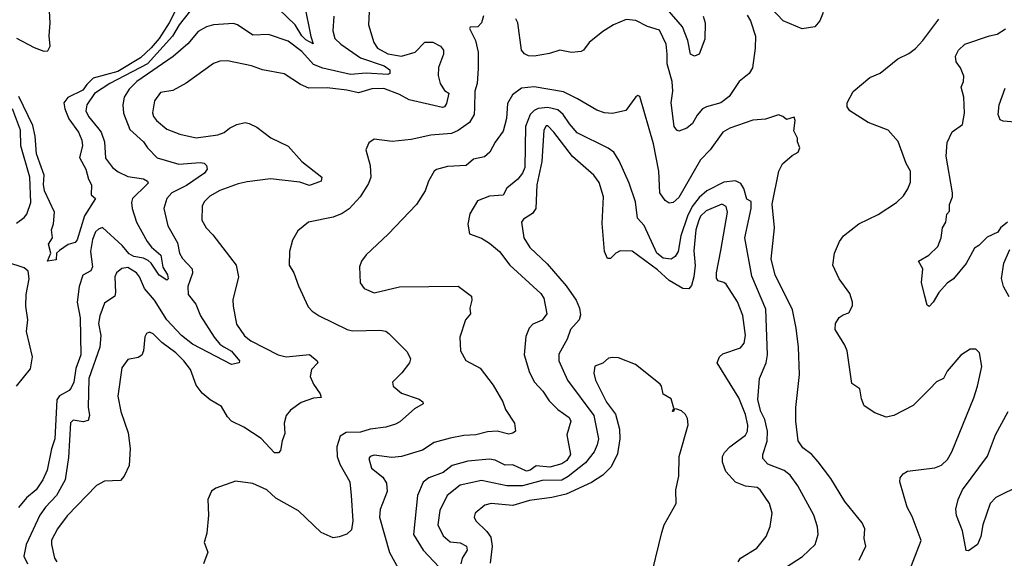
# Model space of a CAD drawing. Extents: x 1933546 to 2138868, y 524910 to 667279.
# Tile 182 of 256: x 1993551 to 1998590, y 618964 to 621721. Entities that reach past the tile are written whole.
import ezdxf

# ---------------------------------------------------------------- set-up
doc = ezdxf.new("R2010")
doc.units = 0

msp = doc.modelspace()

# ---------------------------------------------------------------- linework, layer by layer
at = {"layer": '0CON10XD'}
for points in [[(1993535, 621626.9), (1993625, 621578.1), (1993675, 621559.6), (1993695, 621561.2), (1993708.2, 621585), (1993702.1, 621637.9), (1993707.5, 621705), (1993701.9, 621795)], [(1995341.4, 621795), (1995336.7, 621695), (1995363.8, 621605), (1995382.7, 621575), (1995435, 621545.6), (1995505, 621533.5), (1995575.9, 621554.1), (1995625, 621605.5), (1995665, 621605.4), (1995705.7, 621585), (1995721.1, 621565), (1995720.5, 621545), (1995695, 621476), (1995692.7, 621435), (1995702.5, 621395), (1995725, 621358), (1995746.9, 621345), (1995735, 621291.2), (1995725, 621274.4), (1995715, 621271.5), (1995545, 621310.5), (1995495, 621338.9), (1995415, 621368.1), (1995352.7, 621367.3), (1995285, 621346.2), (1995225, 621360), (1995125, 621371.8), (1995030.9, 621370.9), (1994988.6, 621388.6), (1994905, 621444.4), (1994794.4, 621464.4), (1994737.5, 621485), (1994615, 621510.9), (1994575, 621508.8), (1994543.5, 621496.5), (1994404.1, 621395.9), (1994335, 621358.5), (1994271.7, 621348.3), (1994240.6, 621305), (1994230.6, 621245), (1994236.7, 621225), (1994251.1, 621205), (1994305, 621160.9), (1994371.2, 621135), (1994455, 621116.4), (1994565, 621131.1), (1994597, 621143), (1994625, 621166.2), (1994662.5, 621185), (1994705, 621194), (1994725, 621189.2), (1994765, 621170), (1994835.8, 621115.8), (1994925, 621074), (1994995, 620994.4), (1995098, 620915), (1995095, 620894.3), (1995035, 620872.8), (1994985, 620889.1), (1994835, 620906.5), (1994715, 620890.9), (1994669.1, 620880.9), (1994575, 620846.2), (1994525, 620818.1), (1994495, 620788.1), (1994485, 620766.2), (1994484.1, 620695), (1994505, 620655.6), (1994539.9, 620619.9), (1994660, 620465), (1994671.1, 620405), (1994642.8, 620287.2), (1994643.5, 620255), (1994661.7, 620161.7), (1994701.9, 620101.9), (1994735, 620076.9), (1994875, 620004.6), (1994915, 619995.5), (1995035, 620006.9), (1995073.8, 619975), (1995076.7, 619965), (1995045, 619930), (1995038.6, 619895), (1995055, 619856), (1995089.4, 619805), (1995093.6, 619786.4), (1995055, 619784.3), (1994991.7, 619761.7), (1994937.6, 619722.4), (1994915.7, 619695), (1994905.7, 619655), (1994907.5, 619602.5), (1994894, 619565), (1994886.7, 619515), (1994875.8, 619504.2), (1994855, 619502.9), (1994786.7, 619576.7), (1994699.2, 619635), (1994635.7, 619665), (1994615, 619687.5), (1994585, 619740.8), (1994526.2, 619775), (1994485, 619808.6), (1994455, 619850), (1994425, 619930), (1994391.5, 619975), (1994350, 620015), (1994278.6, 620068.6), (1994235, 620112.5), (1994215, 620122), (1994200, 620115), (1994191.7, 620098.3), (1994184.3, 620025.7), (1994175.8, 620004.2), (1994158.3, 619991.7), (1994105, 619982), (1994075, 619938.8), (1994054.5, 619794.5), (1994068.9, 619715), (1994106.6, 619606.6), (1994116.9, 619525), (1994111.7, 619438.3), (1994085.6, 619384.4), (1994067.3, 619362.7), (1993985, 619358), (1993944, 619336), (1993795, 619180.6), (1993744.5, 619115), (1993715, 619056.7), (1993714.5, 619034.5), (1993729.2, 618965), (1993741.4, 618945)], [(1995009.6, 621795), (1995041.2, 621635), (1995053, 621597), (1995015, 621617.9), (1994995, 621638.4), (1994960.6, 621695), (1994835, 621815.2)], [(1997049.6, 621739.6), (1997060, 621705), (1997058, 621622), (1997028, 621545), (1997005, 621534.2), (1996985, 621543.8), (1996970.4, 621615), (1996942.9, 621685), (1996865.2, 621775.2)], [(1997662.7, 621757.3), (1997646, 621715), (1997620, 621685), (1997555, 621673.5), (1997458.8, 621715), (1997398.3, 621778.3)], [(1994346.9, 621765), (1994315.7, 621704.3), (1994265.3, 621624.7), (1994225, 621576.6), (1994169.8, 621525), (1994053.4, 621455), (1993928.1, 621421.9), (1993895, 621390), (1993875, 621360.8), (1993797.4, 621322.6), (1993776.6, 621295), (1993782, 621265), (1993803.2, 621213.2), (1993852.1, 621145), (1993870, 621105), (1993873.1, 621075), (1993856.7, 621015), (1993889.1, 620955), (1993903.3, 620905), (1993919.2, 620875), (1993917.5, 620825), (1993940, 620805), (1993883.4, 620716.6), (1993845, 620594), (1993835, 620581.2), (1993799.3, 620570.7), (1993755, 620540), (1993740, 620525), (1993738.3, 620491.7), (1993694, 620484), (1993711.2, 620525), (1993698.6, 620571.4), (1993718.8, 620605), (1993713.8, 620645), (1993724, 620676), (1993729.4, 620735), (1993678.5, 620845), (1993673.1, 620876.9), (1993676.7, 620925), (1993654.1, 620985.9), (1993637.5, 621035), (1993631.4, 621125), (1993618.8, 621178.8), (1993547.7, 621327.7)], [(1995159.8, 621739.8), (1995154.7, 621664.7), (1995164.3, 621624.3), (1995195.5, 621595), (1995296.1, 621526.1), (1995416.4, 621485), (1995445.8, 621465), (1995445.2, 621445), (1995435, 621440.3), (1995325, 621448.1), (1995245, 621441), (1995102.7, 621472.7), (1995055, 621491.7), (1994995, 621557.4), (1994925, 621610.8), (1994825, 621644.5), (1994745, 621641.5), (1994665.8, 621695), (1994645, 621701.5), (1994542.5, 621695), (1994507.5, 621685), (1994465, 621660), (1994412.2, 621597.8), (1994337.2, 621532.8), (1994150.6, 621405), (1994112.2, 621365), (1994086.2, 621325), (1994078.8, 621285), (1994082.5, 621242.5), (1994115, 621158.1), (1994184.4, 621095), (1994204.7, 621064.7), (1994255, 621013.5), (1994365, 620981.8), (1994475, 620990.8), (1994496.2, 620986.2), (1994507.8, 620975), (1994511.2, 620955), (1994496.5, 620935), (1994405, 620872.5), (1994330, 620835), (1994304.4, 620805), (1994288.9, 620755), (1994310, 620665), (1994358.5, 620578.5), (1994369.2, 620525), (1994385, 620497.8), (1994434.4, 620445), (1994436.6, 620423.4), (1994411.5, 620355), (1994413.8, 620313.8), (1994452.9, 620265), (1994477.3, 620205), (1994546.4, 620095), (1994575, 620059.3), (1994596, 620046), (1994635, 620024.6), (1994676.7, 619975), (1994675, 619964.2), (1994635, 619955.6), (1994435, 620060.6), (1994378.8, 620105), (1994304, 620184), (1994240.7, 620285), (1994189.7, 620345), (1994163.9, 620405), (1994148.8, 620425), (1994105, 620451.8), (1994075, 620447.8), (1994047.5, 620425), (1994037.8, 620405), (1994042.1, 620325), (1994038.1, 620305), (1993985, 620269.2), (1993960.8, 620205), (1993955.4, 620165), (1993966.8, 620105), (1993960.9, 620045), (1993904.8, 619885), (1993902.5, 619737.5), (1993908, 619695), (1993901.1, 619668.9), (1993877.1, 619662.9), (1993825, 619671.4), (1993812.1, 619657.9), (1993800.8, 619479.2), (1993784.7, 619365), (1993739.7, 619285), (1993683.4, 619225), (1993655.3, 619185), (1993584.8, 619035), (1993572.6, 618975), (1993590.6, 618935)], [(1994425, 621768.5), (1994367.8, 621695), (1994333.6, 621636.4), (1994205, 621495.4), (1994012.4, 621395), (1993935, 621342.9), (1993894.3, 621285), (1993890, 621255), (1993903.1, 621225), (1993949.9, 621169.9)], [(1995925, 621740), (1995914, 621705), (1995896.7, 621685), (1995857.5, 621682.5), (1995853.3, 621676.7), (1995883.3, 621615), (1995897.1, 621555), (1995898, 621472), (1995892.1, 621395), (1995880.8, 621355), (1995879.2, 621269.2), (1995877.1, 621235), (1995853.3, 621195), (1995795, 621153.1), (1995760.9, 621139.1), (1995655, 621130), (1995555, 621107.8), (1995457, 621097), (1995365, 621110), (1995338.7, 621091.3), (1995322.2, 621055), (1995345.6, 620975), (1995348.5, 620915), (1995337.1, 620882.9), (1995293.5, 620815), (1995236.9, 620753.1), (1995201.7, 620728.3), (1995155, 620709.5), (1995030, 620685), (1994975, 620640), (1994947, 620593), (1994932.9, 620535), (1994930.6, 620465), (1994954.2, 620425), (1994978.3, 620358.3), (1995028.3, 620251.7), (1995048.7, 620228.7), (1995083.8, 620205), (1995226.7, 620135), (1995255, 620128.9), (1995395, 620131.9), (1995425, 620125.7), (1995440, 620115), (1995535, 620020), (1995551.2, 619985), (1995546.2, 619965), (1995506.9, 619913.1), (1995460, 619865), (1995463.3, 619845), (1995505, 619808.8), (1995595, 619778.1), (1995613.8, 619765), (1995616.7, 619755), (1995571.7, 619728.3), (1995497.3, 619662.7), (1995475, 619650), (1995425, 619634.6), (1995345, 619625.3), (1995295, 619610.2), (1995221.5, 619608.5), (1995190.8, 619589.2), (1995174.4, 619535), (1995175.5, 619485), (1995190.4, 619445), (1995241.2, 619355), (1995247.5, 619285), (1995256.5, 619155), (1995250.3, 619109.7), (1995225, 619086.7), (1995187.1, 619072.9), (1995155, 619068.9), (1995095, 619095.6), (1994977.4, 619207.4), (1994862.3, 619272.3), (1994815.8, 619315), (1994745, 619345.8), (1994655, 619358.8), (1994555, 619323.3), (1994532.3, 619307.7), (1994513.8, 619265), (1994517.5, 619185), (1994508.3, 619091.7), (1994496.2, 619045), (1994514.2, 618995), (1994492.2, 618935)], [(1997274.5, 621744.5), (1997290.8, 621715), (1997317, 621637), (1997315.8, 621575), (1997301.5, 621475), (1997284.4, 621445), (1997233.3, 621405), (1997182.7, 621327.3), (1997139.2, 621295), (1997065.4, 621274.6), (1997046.1, 621263.9), (1997017.8, 621232.2), (1996995, 621190), (1996965.8, 621165), (1996925, 621150.8), (1996913.8, 621155), (1996901.4, 621175), (1996886.1, 621295), (1996893.8, 621355), (1996889.8, 621405), (1996865.6, 621495), (1996865.2, 621544.8), (1996859.6, 621595), (1996825, 621667.5), (1996765, 621685.9), (1996705, 621716.5), (1996655, 621721.5), (1996590, 621695), (1996535, 621660), (1996466.2, 621605), (1996436.7, 621565), (1996425, 621558.8), (1996375, 621552.5), (1996315, 621564.2), (1996262.7, 621547.3), (1996185, 621533.8), (1996155, 621536.7), (1996135, 621546.7), (1996118.8, 621565), (1996100, 621705), (1996090, 621725)], [(1998103.6, 618896.4), (1998164.2, 619055), (1998118.5, 619178.5), (1998092.2, 619225), (1998055.4, 619355), (1998056.5, 619375), (1998073.3, 619396.7), (1998095, 619410), (1998235, 619426.5), (1998269.2, 619440.8), (1998299.8, 619470.2), (1998322, 619508), (1998433.5, 619785), (1998453.3, 619845), (1998474.4, 619945), (1998463.8, 620015), (1998445, 620033.8), (1998415, 620033.8), (1998366.8, 620003.2), (1998297.6, 619922.4), (1998279.2, 619885), (1998242.7, 619867.3), (1998209.3, 619830.7), (1998124.3, 619745.7), (1998025.6, 619694.4), (1997985, 619686.2), (1997927.7, 619707.7), (1997873.8, 619745), (1997859.3, 619779.3), (1997850.6, 619830.6), (1997809.3, 619859.3), (1997785.8, 620025), (1997774, 620055), (1997723.8, 620135), (1997726.2, 620165), (1997744.4, 620195.6), (1997765, 620210), (1997795, 620220), (1997814.1, 620255.9), (1997814, 620275), (1997799.4, 620319.4), (1997745, 620393.8), (1997713.3, 620465), (1997721.2, 620525), (1997746.7, 620585), (1997767.5, 620615), (1997845, 620676), (1997945, 620724), (1998038, 620785), (1998075, 620819.2), (1998097.1, 620855), (1998110.7, 620889.3), (1998110.6, 620945), (1998088.5, 620985), (1998047.7, 621097.7), (1997995, 621155.6), (1997893.8, 621195), (1997800, 621255), (1997786, 621275), (1997786.1, 621296.1), (1997816.8, 621353.2), (1997901.2, 621425), (1997955, 621447.5), (1998045, 621520), (1998101.2, 621548.8), (1998135, 621574), (1998174, 621615), (1998255, 621724)], [(1998606.7, 620685), (1998570, 620655), (1998557.3, 620632.7), (1998501.7, 620608.3), (1998460, 620565), (1998438.3, 620551.7), (1998395, 620473.3), (1998330, 620395), (1998298.3, 620371.7), (1998255.8, 620324.2), (1998226.2, 620275), (1998205, 620253.3), (1998195, 620260), (1998183.3, 620305), (1998166.7, 620375), (1998172.5, 620445), (1998151.2, 620485), (1998204.1, 620515.9), (1998250.7, 620559.3), (1998266.2, 620605), (1998273.3, 620655), (1998291.2, 620685), (1998296.7, 620725), (1998309.2, 620740.8), (1998309.4, 620775), (1998324.3, 620815), (1998324.3, 620835), (1998293.2, 621023.2), (1998297.9, 621092.1), (1998322.7, 621147.3), (1998376.2, 621185), (1998387, 621243), (1998383.8, 621325), (1998368.9, 621375), (1998381.5, 621405), (1998382.4, 621432.4), (1998366.7, 621475), (1998344.5, 621505), (1998340.5, 621535), (1998356.5, 621565), (1998388.6, 621595), (1998515, 621639.1), (1998553.5, 621646.5), (1998596.7, 621675)], [(1997559.6, 619529.6), (1997535.6, 619565), (1997522.5, 619665), (1997523.3, 619735), (1997541.4, 619905), (1997537.7, 620045), (1997525, 620142.5), (1997506.7, 620235), (1997417.9, 620415), (1997397.9, 620495), (1997413.8, 620656.2), (1997402.9, 620777.1), (1997435.6, 620945), (1997455, 620983.8), (1997504.4, 621025.6), (1997535, 621043.3), (1997543.3, 621065), (1997532.5, 621095), (1997532.5, 621115), (1997512.3, 621152.3), (1997520, 621205), (1997515, 621222.5), (1997475, 621210), (1997456.1, 621226.1), (1997435, 621233.3), (1997368.7, 621211.3), (1997302.9, 621207.1), (1997185, 621165.3), (1997149.4, 621145), (1997084.7, 621055.3), (1997035, 621004.2), (1996925, 620811.5), (1996895, 620785.3), (1996875, 620781.2), (1996855.3, 620795.3), (1996827.1, 620835), (1996822.4, 620945), (1996795.2, 621085), (1996725, 621327.5), (1996715, 621332.5), (1996704.2, 621325.8), (1996653.6, 621256.4), (1996585, 621240), (1996545, 621244.4), (1996505, 621258.5), (1996405.3, 621315.3), (1996335, 621351.8), (1996185, 621376.6), (1996119.3, 621370.7), (1996073.2, 621336.8), (1996048.1, 621291.9), (1996041.8, 621215), (1996025, 621150), (1995985.4, 621094.6), (1995957.9, 621042.1), (1995930.8, 621019.2), (1995873.4, 621006.6), (1995836.7, 620975), (1995740.9, 620969.1), (1995685, 620954.2), (1995672, 620945), (1995643.1, 620895), (1995625.6, 620845), (1995581.9, 620775), (1995437.6, 620622.4), (1995325, 620516.9), (1995301.4, 620485), (1995291.2, 620455), (1995293.2, 620373.2), (1995315, 620344.2), (1995365, 620323.1), (1995495, 620353.3), (1995795, 620357.5), (1995863.8, 620305), (1995866, 620285), (1995855.8, 620245), (1995859.2, 620215), (1995833.1, 620185), (1995804.4, 620095), (1995806.9, 620025), (1995835, 619976), (1995907.4, 619937.4), (1995975, 619850.8), (1996024.4, 619765), (1996037.8, 619725), (1996084.3, 619655), (1996088, 619615), (1996075.8, 619604.2), (1996055, 619598.6), (1995995, 619613.8), (1995945, 619611.1), (1995885, 619596), (1995825, 619592), (1995755, 619578.5), (1995673, 619557), (1995612.9, 619517.1), (1995504.6, 619485.4), (1995455, 619479.5), (1995365, 619492.5), (1995345, 619485.6), (1995338.9, 619475), (1995351.5, 619425), (1995409.1, 619379.1), (1995427.8, 619347.8), (1995432.7, 619305), (1995396.7, 619213.3), (1995393.1, 619175), (1995443.9, 618993.9), (1995498.1, 618895)], [(1998645, 621195.8), (1998585, 621200.8), (1998569.1, 621209.1), (1998559.4, 621235), (1998563.1, 621285), (1998595, 621371.2)], [(1997442.1, 618897.9), (1997557.9, 618972.1), (1997621.4, 619035), (1997638.2, 619085), (1997633.5, 619125), (1997615.5, 619185), (1997533.6, 619335), (1997495, 619389.4), (1997463.1, 619413.1), (1997380.6, 619445), (1997354.5, 619475), (1997353.6, 619495), (1997377.1, 619562.9), (1997377.9, 619615), (1997364.3, 619674.3), (1997344.7, 619715), (1997328.5, 619775), (1997337.1, 619885), (1997371.1, 619965), (1997379.1, 620005), (1997369, 620239), (1997297.4, 620407.4), (1997263, 620605), (1997293.9, 620755), (1997295, 620790), (1997273, 620803), (1997257.7, 620857.7), (1997242.4, 620882.4), (1997215, 620896.4), (1997155, 620888.7), (1997067.3, 620845), (1997029, 620811), (1996992.3, 620765), (1996968.3, 620715), (1996934.7, 620615), (1996921.5, 620535), (1996905, 620508.9), (1996885, 620495.4), (1996845, 620500), (1996812.5, 620525), (1996747.4, 620667.4), (1996713.3, 620705), (1996702, 620788), (1996670, 620885), (1996619, 620999), (1996592.6, 621042.6), (1996563.4, 621063.4), (1996405, 621142.5), (1996365, 621187.5), (1996333.3, 621235), (1996305, 621258.8), (1996255, 621270.9), (1996204.3, 621265.7), (1996183.9, 621256.1), (1996164, 621236), (1996139.8, 621175), (1996136.3, 620965), (1996125, 620935.4), (1996100.6, 620905), (1996045, 620858.9), (1996025, 620822.5), (1995955, 620818.2), (1995895, 620794.3), (1995855, 620726.7), (1995844, 620675), (1995852.5, 620625), (1995915, 620602.5), (1995956.3, 620576.3), (1996006.9, 620535), (1996060, 620465), (1996218.9, 620318.9), (1996234.2, 620295), (1996249.5, 620215), (1996225, 620182.9), (1996177.5, 620162.5), (1996158.8, 620141.2), (1996141.1, 620098.9), (1996133.8, 620005), (1996160, 619915), (1996186.5, 619865), (1996228.8, 619818.8), (1996260.5, 619770.5), (1996305, 619725.7), (1996363.3, 619685), (1996371.8, 619665), (1996351.8, 619595), (1996370.8, 619495), (1996351.8, 619465), (1996325, 619446.5), (1996265, 619429.8), (1996195, 619437.5), (1996163.8, 619415), (1996145, 619409.8), (1996075, 619441.4), (1996035, 619440.2), (1995985, 619465.9), (1995955, 619470.8), (1995845, 619461.1), (1995765, 619438.2), (1995717.7, 619402.3), (1995645.8, 619375), (1995616, 619354), (1995586.9, 619285), (1995566.7, 619085), (1995616.7, 619005), (1995698.9, 618918.9)], [(1993535, 620680), (1993575, 620708.2), (1993587.4, 620725), (1993608.7, 620785), (1993603.2, 620915), (1993556.6, 621075), (1993555.9, 621155), (1993515, 621265.3)], [(1993949.9, 621169.9), (1993968.5, 621145), (1993985.9, 621095.9), (1993991.3, 621011.3), (1994026.4, 620965), (1994055, 620941.9), (1994105, 620918.4), (1994185.8, 620905.8), (1994205.7, 620895), (1994208.1, 620885), (1994200, 620875), (1994128.9, 620805), (1994124.1, 620785), (1994127.1, 620755), (1994148.9, 620685), (1994204.3, 620585), (1994226.6, 620556.6), (1994273.2, 620515), (1994284.6, 620454.6), (1994307.3, 620415), (1994310.6, 620395), (1994305, 620387.5), (1994265, 620413.3), (1994225, 620474.1), (1994208.9, 620488.9), (1994185, 620499.7), (1994135, 620509.3), (1994111.9, 620521.9), (1994075.7, 620565.7), (1993975, 620657.1), (1993955, 620649.5), (1993939.5, 620635), (1993923.5, 620596.5), (1993913.5, 620535), (1993924.7, 620455.3), (1993914.7, 620435.3), (1993875, 620412.5), (1993855.2, 620354.8), (1993845.7, 620275), (1993861.2, 620195), (1993864.1, 620005), (1993838.7, 619935), (1993827.9, 619865), (1993815, 619835.6), (1993805, 619823.2), (1993755, 619795.8), (1993741.6, 619775), (1993731.7, 619575), (1993714.8, 619524.8), (1993691.8, 619415), (1993669.1, 619365), (1993635, 619314.4), (1993587.1, 619272.9), (1993545, 619224)], [(1997228.7, 618945), (1997239.5, 618965), (1997323.1, 619015), (1997371.4, 619075), (1997392.7, 619127.3), (1997401.4, 619195), (1997388.6, 619245), (1997340.8, 619315), (1997325, 619326.9), (1997265, 619333.3), (1997215, 619353.3), (1997165, 619408), (1997147.3, 619455), (1997148.2, 619485), (1997157.5, 619505), (1997184.8, 619535.2), (1997265, 619594.5), (1997276.2, 619615), (1997278.4, 619645), (1997265, 619700), (1997231.4, 619785), (1997121.4, 619965), (1997132.9, 619995), (1997149.3, 620010.7), (1997239.3, 620040.7), (1997258.9, 620065), (1997265.3, 620104.7), (1997252.8, 620207.2), (1997225, 620276.7), (1997166.9, 620366.9), (1997155, 620376.2), (1997125, 620383.8), (1997117.1, 620397.1), (1997116.7, 620425), (1997140, 620540), (1997173.1, 620735), (1997167.5, 620765), (1997145, 620776.2), (1997065, 620742.4), (1997036.2, 620715), (1997025, 620690.4), (1997011.6, 620645), (1997001.7, 620538.3), (1997007.4, 620462.6), (1997001.8, 620405), (1996989.1, 620360.9), (1996975, 620343.3), (1996945.3, 620345.3), (1996875.8, 620385.8), (1996815, 620439.8), (1996685, 620535.5), (1996625, 620537.3), (1996601.9, 620525), (1996575, 620498.6), (1996559.1, 620499.1), (1996543.5, 620535), (1996532.7, 620677.3), (1996538.8, 620815), (1996516.8, 620886.8), (1996489.2, 620925), (1996380.5, 621020.5), (1996285, 621145.6), (1996255, 621178), (1996245, 621178), (1996234.5, 621155), (1996222.9, 620995), (1996198.4, 620875), (1996192.9, 620755), (1996175, 620728.5), (1996129.6, 620700.4), (1996119.4, 620685), (1996131.4, 620605), (1996161.8, 620555), (1996250.7, 620470.7), (1996348.7, 620358.7), (1996398.8, 620285), (1996416.5, 620245), (1996420.7, 620209.3), (1996414.7, 620185), (1996370.4, 620135), (1996352.3, 620085), (1996310.5, 620009.5), (1996310.4, 619975), (1996355.3, 619875), (1996489.8, 619695), (1996512.9, 619575), (1996507.4, 619545), (1996491.4, 619508.6), (1996446.8, 619453.2), (1996357.8, 619382.2), (1996325, 619363.4), (1996225, 619362.3), (1996125, 619334.8), (1996045, 619334), (1995915, 619362.1), (1995805, 619338.9), (1995739.2, 619285), (1995700.9, 619209.1), (1995691.6, 619135), (1995718.8, 619078.8), (1995755, 619048.8), (1995805, 619043.6), (1995838.2, 619025), (1995841.1, 619005), (1995816, 618964), (1995809.8, 618935)], [(1998615, 620302), (1998585.6, 620355), (1998576.2, 620396.2), (1998588.5, 620475), (1998617.8, 620545)], [(1993535.2, 619845), (1993606.3, 619933.7), (1993616.4, 619995), (1993586.1, 620125), (1993593.4, 620185), (1993583.6, 620255), (1993584, 620315), (1993600.2, 620395), (1993595, 620433.1), (1993575, 620450), (1993485, 620480.3)], [(1996773.9, 618836.1), (1996836.7, 619095), (1996850, 619135), (1996910.8, 619245), (1996908.8, 619315), (1996924, 619385), (1996926, 619485), (1996973, 619647), (1996969.3, 619679.3), (1996959.3, 619699.3), (1996938.3, 619718.3), (1996915, 619727.5), (1996901.7, 619728.3), (1996897.5, 619715), (1996892.5, 619715), (1996898.3, 619731.7), (1996885, 619780), (1996844.2, 619804.2), (1996836, 619845), (1996828.8, 619855), (1996702.5, 619955), (1996615, 619990), (1996585, 619992.5), (1996565, 619987.5), (1996535, 619962.5), (1996495, 619947.5), (1996488.8, 619911.2), (1996498.1, 619875), (1996555, 619763.1), (1996600.9, 619700.9), (1996621.5, 619625), (1996623.2, 619575), (1996610.9, 619499.1), (1996578.3, 619431.7), (1996535, 619389.6), (1996477.7, 619352.3), (1996347.7, 619292.3), (1996275, 619274.3), (1996160.7, 619259.3), (1996075, 619234.7), (1995965, 619243.6), (1995932, 619235), (1995882, 619195), (1995878, 619175), (1995886, 619155), (1995941.3, 619101.3), (1995961.9, 619071.9), (1995970, 619025), (1995958.3, 618938.3)], [(1998675, 619338), (1998547.1, 619275), (1998518.6, 619245), (1998480, 619135), (1998470.8, 619075), (1998452.5, 619035), (1998407.7, 619002.3), (1998395, 619003.3), (1998376.9, 619105), (1998345, 619182.5), (1998342.9, 619215), (1998353.6, 619265), (1998376, 619315), (1998503.7, 619486.3), (1998545.5, 619595), (1998609.5, 619715)], [(1997848.1, 618955), (1997881.9, 619025), (1997872.9, 619065), (1997875.8, 619115), (1997862.5, 619145), (1997773.7, 619253.7), (1997701.7, 619371.7), (1997637.8, 619457.8), (1997605, 619495.8), (1997559.6, 619529.6)]]:
    msp.add_lwpolyline(points, dxfattribs=at)

doc.saveas('drawing.dxf')
